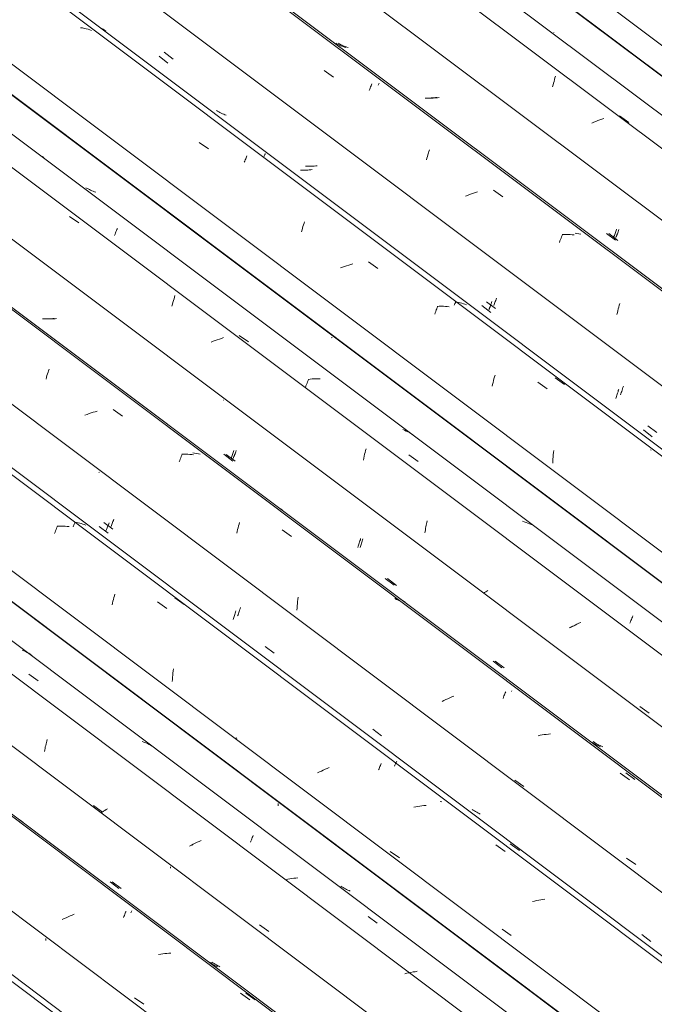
# Model space of a CAD drawing. Header units: millimetres. Extents: x 6528 to 21779, y 617 to 11154.
# Tile 53 of 106: x 14501 to 15160, y 4823 to 5846. Entities that reach past the tile are written whole.
import ezdxf

# ---------------------------------------------------------------- set-up
doc = ezdxf.new("R2010")
doc.units = ezdxf.units.MM
doc.layers.add('A-GLAZ-CWMG', color=7, linetype='Continuous', lineweight=5)

# ---------------------------------------------------------------- blocks, each defined once
blk = doc.blocks.new('FP_185-ISO_02')
at = {"layer": 'A-GLAZ-CWMG'}
blk.add_line((15022.5, 4448.4), (12964.8, 5992.8), dxfattribs=at)
blk = doc.blocks.new('FP_186-ISO_02')
at = {"layer": 'A-GLAZ-CWMG', "color": 9, "true_color": 0xc0c0c0}
for p, q in [((14527.8, 4889.8), (14527.8, 4890.8)), ((14527.8, 4888.8), (14527.8, 4889.8))]:
    blk.add_line(p, q, dxfattribs=at)
blk = doc.blocks.new('FP_187-ISO_02')
at = {"layer": 'A-GLAZ-CWMG'}
blk.add_line((15151.9, 4523), (13094.2, 6067.4), dxfattribs=at)
at = {"layer": 'A-GLAZ-CWMG', "color": 9, "true_color": 0xc0c0c0}
for p, q in [((14546.9, 4911.7), (14544.9, 4910.7)), ((14548.9, 4912.6), (14546.9, 4911.7)), ((14551, 4913.5), (14548.9, 4912.6)), ((14553, 4914.4), (14551, 4913.5)), ((14555.1, 4915.3), (14553, 4914.4)), ((14557.2, 4916.1), (14555.1, 4915.3)), ((14608.5, 4912.7), (14608.9, 4913.9)), ((14608.9, 4913.9), (14609.4, 4915)), ((14609.4, 4915), (14609.9, 4916.1)), ((14609.9, 4916.1), (14610.3, 4917.2)), ((14610.3, 4917.2), (14610.7, 4918.2)), ((14610.7, 4918.2), (14611.2, 4919.1)), ((14647.2, 4874.8), (14645, 4874.4)), ((14649.3, 4875.1), (14647.2, 4874.8)), ((14651.5, 4875.3), (14649.3, 4875.1)), ((14653.6, 4875.5), (14651.5, 4875.3)), ((14655.7, 4875.7), (14653.6, 4875.5)), ((14657.8, 4875.8), (14655.7, 4875.7)), ((14620.1, 4829.4), (14629.7, 4822.7)), ((14730, 4834.2), (14739.7, 4827.2))]:
    blk.add_line(p, q, dxfattribs=at)
blk = doc.blocks.new('FP_188-ISO_02')
at = {"layer": 'A-GLAZ-CWMG', "color": 9, "true_color": 0xc0c0c0}
for p, q in [((14657.4, 4964.2), (14657.4, 4965.4)), ((14594.6, 4950), (14603.8, 4942.9)), ((14699.1, 4865.6), (14697.9, 4866.4)), ((14700.2, 4864.8), (14699.1, 4865.6)), ((14701.4, 4864.1), (14700.2, 4864.8)), ((14702.6, 4863.4), (14701.4, 4864.1)), ((14703.8, 4862.7), (14702.6, 4863.4)), ((14705.1, 4862.1), (14703.8, 4862.7)), ((14706.3, 4861.5), (14705.1, 4862.1))]:
    blk.add_line(p, q, dxfattribs=at)
blk = doc.blocks.new('FP_189-ISO_02')
at = {"layer": 'A-GLAZ-CWMG'}
blk.add_line((15264.5, 4586.1), (13291.2, 6067.2), dxfattribs=at)
at = {"layer": 'A-GLAZ-CWMG', "color": 9, "true_color": 0xc0c0c0}
for p, q in [((14528.4, 5094.6), (14528.7, 5096.1)), ((14528.7, 5096.1), (14529.1, 5097.6)), ((14526.5, 5085.3), (14526.7, 5086.9)), ((14526.7, 5086.9), (14527, 5088.4)), ((14527, 5088.4), (14527.3, 5090)), ((14527.3, 5090), (14527.7, 5091.6)), ((14527.7, 5091.6), (14528, 5093.1)), ((14528, 5093.1), (14528.4, 5094.6)), ((14577.2, 5029.3), (14586.7, 5022.4)), ((14589.1, 5024.1), (14587.7, 5023.2)), ((14590.5, 5024.9), (14589.1, 5024.1)), ((14591.9, 5025.8), (14590.5, 5024.9)), ((14586.4, 5022.3), (14585.1, 5021.4)), ((14587.7, 5023.2), (14586.4, 5022.3)), ((14678.6, 4987.6), (14677.1, 4987)), ((14680.2, 4988.1), (14678.6, 4987.6)), ((14749.9, 4905.2), (14759.4, 4898.4))]:
    blk.add_line(p, q, dxfattribs=at)
blk = doc.blocks.new('FP_190-ISO_02')
at = {"layer": 'A-GLAZ-CWMG', "color": 9, "true_color": 0xc0c0c0}
for p, q in [((14769.1, 5030), (14769.1, 5031.1)), ((14769.1, 5028.9), (14769.1, 5030))]:
    blk.add_line(p, q, dxfattribs=at)
blk = doc.blocks.new('Rectangular Mullion - Telha Fibrocimento - Ondulada-V175-ISO_02')
at = {"layer": 'A-GLAZ-CWMG'}
for p, q in [((15324.6, 4616.2), (13347.9, 6099.9)), ((15326.8, 4615), (13348.2, 6100)), ((15212.5, 4550.7), (13235.2, 6034.8)), ((15083.2, 4475.9), (13105.8, 5960.1))]:
    blk.add_line(p, q, dxfattribs=at)
for name in ['FP_187-ISO_02', 'FP_189-ISO_02', 'FP_190-ISO_02', 'FP_185-ISO_02', 'FP_188-ISO_02', 'FP_186-ISO_02']:
    blk.add_blockref(name, (0, 0), dxfattribs=at)
blk = doc.blocks.new('FP_198-ISO_02')
at = {"layer": 'A-GLAZ-CWMG'}
blk.add_line((15030, 4450), (13056.4, 5931.3), dxfattribs=at)
blk = doc.blocks.new('FP_200-ISO_02')
at = {"layer": 'A-GLAZ-CWMG'}
blk.add_line((15154.4, 4523.3), (13096.7, 6067.7), dxfattribs=at)
at = {"layer": 'A-GLAZ-CWMG', "color": 9, "true_color": 0xc0c0c0}
for p, q in [((14502.6, 5013), (14501, 5014)), ((14504.1, 5011.9), (14502.6, 5013)), ((14616.2, 4917.5), (14616.6, 4918.3)), ((14616.6, 4918.3), (14616.9, 4919)), ((14616.9, 4919), (14617.2, 4919.7)), ((14735.6, 4834.3), (14745.2, 4827.3))]:
    blk.add_line(p, q, dxfattribs=at)
blk = doc.blocks.new('FP_201-ISO_02')
at = {"layer": 'A-GLAZ-CWMG', "color": 9, "true_color": 0xc0c0c0}
for p, q in [((14596.9, 4949.9), (14606.1, 4942.9)), ((14701.4, 4865.7), (14700.3, 4866.5)), ((14702.6, 4864.9), (14701.4, 4865.7)), ((14703.8, 4864.2), (14702.6, 4864.9)), ((14705, 4863.5), (14703.8, 4864.2)), ((14706.2, 4862.8), (14705, 4863.5)), ((14707.4, 4862.2), (14706.2, 4862.8)), ((14708.7, 4861.6), (14707.4, 4862.2))]:
    blk.add_line(p, q, dxfattribs=at)
blk = doc.blocks.new('FP_202-ISO_02')
at = {"layer": 'A-GLAZ-CWMG'}
blk.add_line((15288.4, 4602.9), (13230.7, 6147.3), dxfattribs=at)
at = {"layer": 'A-GLAZ-CWMG', "color": 9, "true_color": 0xc0c0c0}
for p, q in [((14505.1, 5189.9), (14503.4, 5190.7)), ((14506.8, 5189.1), (14505.1, 5189.9)), ((14508.5, 5188.2), (14506.8, 5189.1)), ((14510.1, 5187.3), (14508.5, 5188.2)), ((14511.7, 5186.3), (14510.1, 5187.3)), ((14513.3, 5185.2), (14511.7, 5186.3)), ((14510.2, 5165.5), (14519.9, 5158.7)), ((14629.8, 5095), (14628, 5095.7)), ((14631.6, 5094.3), (14629.8, 5095)), ((14633.3, 5093.5), (14631.6, 5094.3)), ((14635.1, 5092.7), (14633.3, 5093.5)), ((14636.7, 5091.8), (14635.1, 5092.7)), ((14638.4, 5090.9), (14636.7, 5091.8)), ((14740.9, 4992.2), (14741.4, 4993.5)), ((14741.4, 4993.5), (14741.8, 4994.7)), ((14741.8, 4994.7), (14742.3, 4995.9)), ((14742.3, 4995.9), (14742.8, 4997)), ((14742.8, 4997), (14743.2, 4998.1)), ((14679, 4988), (14677.1, 4987)), ((14681, 4989), (14679, 4988)), ((14683, 4990), (14681, 4989)), ((14685, 4990.9), (14683, 4990)), ((14687.1, 4991.8), (14685, 4990.9)), ((14689.1, 4992.7), (14687.1, 4991.8)), ((14740.3, 4990.9), (14740.9, 4992.2)), ((14779.1, 4952.5), (14777, 4952)), ((14781.3, 4952.9), (14779.1, 4952.5)), ((14783.4, 4953.2), (14781.3, 4952.9)), ((14785.6, 4953.6), (14783.4, 4953.2)), ((14787.7, 4953.8), (14785.6, 4953.6)), ((14789.8, 4954), (14787.7, 4953.8)), ((14862.6, 4913.9), (14872.2, 4906.9)), ((14902.9, 4854.8), (14900.8, 4854.2)), ((14905.1, 4855.3), (14902.9, 4854.8)), ((14907.2, 4855.7), (14905.1, 4855.3)), ((14909.4, 4856.2), (14907.2, 4855.7)), ((14911.5, 4856.5), (14909.4, 4856.2)), ((14913.7, 4856.9), (14911.5, 4856.5))]:
    blk.add_line(p, q, dxfattribs=at)
blk = doc.blocks.new('FP_203-ISO_02')
at = {"layer": 'A-GLAZ-CWMG', "color": 9, "true_color": 0xc0c0c0}
for p, q in [((14835.5, 4944.7), (14834.4, 4945.5)), ((14836.7, 4944), (14835.5, 4944.7)), ((14837.9, 4943.3), (14836.7, 4944)), ((14839.1, 4942.6), (14837.9, 4943.3)), ((14840.3, 4941.9), (14839.1, 4942.6)), ((14841.5, 4941.3), (14840.3, 4941.9)), ((14842.8, 4940.7), (14841.5, 4941.3)), ((14844.1, 4940.1), (14842.8, 4940.7)), ((14975.5, 4839.7), (14975.5, 4839.8)), ((14975.6, 4839.6), (14975.5, 4839.7))]:
    blk.add_line(p, q, dxfattribs=at)
blk = doc.blocks.new('FP_204-ISO_02')
at = {"layer": 'A-GLAZ-CWMG'}
blk.add_line((15418.9, 4677.3), (13361.3, 6221.7), dxfattribs=at)
at = {"layer": 'A-GLAZ-CWMG', "color": 9, "true_color": 0xc0c0c0}
for p, q in [((14536.9, 5311.8), (14537.4, 5313.3)), ((14537.4, 5313.3), (14538, 5314.7)), ((14538, 5314.7), (14538.5, 5316)), ((14538.5, 5316), (14539, 5317.3)), ((14539, 5317.3), (14539.5, 5318.6)), ((14539.5, 5318.6), (14540, 5319.8)), ((14541.6, 5319.6), (14539.5, 5319.6)), ((14543.7, 5319.6), (14541.6, 5319.6)), ((14545.8, 5319.5), (14543.7, 5319.6)), ((14547.8, 5319.4), (14545.8, 5319.5)), ((14549.9, 5319.2), (14547.8, 5319.4)), ((14551.9, 5319), (14549.9, 5319.2)), ((14599.1, 5247.1), (14599.6, 5248.9)), ((14596.6, 5237.6), (14597.1, 5239.5)), ((14597.1, 5239.5), (14597.6, 5241.5)), ((14597.6, 5241.5), (14598.1, 5243.4)), ((14598.1, 5243.4), (14598.6, 5245.3)), ((14598.6, 5245.3), (14599.1, 5247.1)), ((14644, 5240.9), (14653.7, 5234)), ((14659.7, 5164.6), (14659.9, 5166.8)), ((14659.9, 5166.8), (14660.2, 5169)), ((14660.2, 5169), (14660.5, 5171.2)), ((14659.1, 5158), (14659.3, 5160.2)), ((14659.3, 5160.2), (14659.5, 5162.4)), ((14659.5, 5162.4), (14659.7, 5164.6)), ((14726.1, 5099.4), (14724.7, 5098.4)), ((14814.1, 5064.9), (14812.1, 5064)), ((14816.1, 5065.9), (14814.1, 5064.9)), ((14818.1, 5066.8), (14816.1, 5065.9)), ((14820.2, 5067.7), (14818.1, 5066.8)), ((14822.2, 5068.6), (14820.2, 5067.7)), ((14873.5, 5066.1), (14874, 5067.3)), ((14874, 5067.3), (14874.5, 5068.5)), ((14874.5, 5068.5), (14875, 5069.7)), ((14875, 5069.7), (14875.4, 5070.8)), ((14875.4, 5070.8), (14875.9, 5071.9)), ((14875.9, 5071.9), (14876.3, 5072.9)), ((14812.1, 5064), (14810.1, 5063)), ((14912.1, 5027.8), (14910, 5027.4)), ((14914.3, 5028.2), (14912.1, 5027.8)), ((14916.4, 5028.5), (14914.3, 5028.2)), ((14918.6, 5028.8), (14916.4, 5028.5)), ((14920.7, 5029), (14918.6, 5028.8)), ((14922.8, 5029.2), (14920.7, 5029)), ((14995.3, 4988.3), (15004.9, 4981.3)), ((14885.6, 4981.5), (14895.2, 4974.8)), ((15044.2, 4931.6), (15042, 4931.2)), ((15046.3, 4931.9), (15044.2, 4931.6)), ((15035.5, 4929.9), (15033.4, 4929.4)), ((15037.7, 4930.4), (15035.5, 4929.9)), ((15039.9, 4930.8), (15037.7, 4930.4)), ((15042, 4931.2), (15039.9, 4930.8)), ((15001.8, 4900.7), (15011.4, 4894))]:
    blk.add_line(p, q, dxfattribs=at)
blk = doc.blocks.new('FP_205-ISO_02')
at = {"layer": 'A-GLAZ-CWMG', "color": 9, "true_color": 0xc0c0c0}
for p, q in [((14583.5, 5375.4), (14582.9, 5375.1)), ((14592.4, 5319.7), (14592.8, 5320.8)), ((14592.8, 5320.8), (14593.2, 5321.8)), ((14593.2, 5321.8), (14593.5, 5322.9)), ((14583.2, 5319.1), (14592.5, 5312)), ((14590.6, 5315), (14591, 5315.9)), ((14591, 5315.9), (14591.3, 5316.8)), ((14591.3, 5316.8), (14591.7, 5317.7)), ((14591.7, 5317.7), (14592, 5318.7)), ((14592, 5318.7), (14592.4, 5319.7)), ((14724.2, 5227.8), (14724.6, 5229)), ((14724.6, 5229), (14724.9, 5230.2)), ((14724.9, 5230.2), (14725.3, 5231.4)), ((14722.3, 5222.3), (14722.7, 5223.4)), ((14722.7, 5223.4), (14723.1, 5224.4)), ((14723.1, 5224.4), (14723.4, 5225.5)), ((14723.4, 5225.5), (14723.8, 5226.7)), ((14723.8, 5226.7), (14724.2, 5227.8))]:
    blk.add_line(p, q, dxfattribs=at)
blk = doc.blocks.new('FP_206-ISO_02')
at = {"layer": 'A-GLAZ-CWMG'}
blk.add_line((15548.4, 4751.9), (13490.7, 6296.3), dxfattribs=at)
at = {"layer": 'A-GLAZ-CWMG', "color": 9, "true_color": 0xc0c0c0}
for p, q in [((14528, 5472.3), (14528.5, 5474.1)), ((14528.5, 5474.1), (14529, 5475.9)), ((14529, 5475.9), (14529.6, 5477.6)), ((14529.6, 5477.6), (14530.1, 5479.3)), ((14530.1, 5479.3), (14530.7, 5481)), ((14530.7, 5481), (14531.2, 5482.6)), ((14570.6, 5435.6), (14568.5, 5434.8)), ((14572.8, 5436.4), (14570.6, 5435.6)), ((14574.9, 5437.1), (14572.8, 5436.4)), ((14577, 5437.8), (14574.9, 5437.1)), ((14579.2, 5438.4), (14577, 5437.8)), ((14581.3, 5439), (14579.2, 5438.4)), ((14597.7, 5440.6), (14607.4, 5433.7)), ((14668, 5390.6), (14668.6, 5391.9)), ((14668.6, 5391.9), (14669.1, 5393.2)), ((14669.1, 5393.2), (14669.6, 5394.4)), ((14671.2, 5394.2), (14669.1, 5394.2)), ((14673.3, 5394.2), (14671.2, 5394.2)), ((14675.4, 5394.1), (14673.3, 5394.2)), ((14677.4, 5394), (14675.4, 5394.1)), ((14679.4, 5393.8), (14677.4, 5394)), ((14681.4, 5393.5), (14679.4, 5393.8)), ((14666.4, 5386.4), (14667, 5387.8)), ((14667, 5387.8), (14667.5, 5389.2)), ((14667.5, 5389.2), (14668, 5390.6)), ((14728.1, 5319.7), (14728.6, 5321.6)), ((14728.6, 5321.6), (14729.1, 5323.4)), ((14726.1, 5312), (14726.6, 5314)), ((14726.6, 5314), (14727.1, 5315.9)), ((14727.1, 5315.9), (14727.6, 5317.8)), ((14727.6, 5317.8), (14728.1, 5319.7)), ((14773.5, 5315.5), (14783.2, 5308.6)), ((14789, 5236.7), (14789.2, 5239)), ((14789.2, 5239), (14789.4, 5241.2)), ((14789.4, 5241.2), (14789.7, 5243.3)), ((14789.7, 5243.3), (14790, 5245.5)), ((14892.3, 5243.4), (14890.5, 5244.2)), ((14894, 5242.6), (14892.3, 5243.4)), ((14895.1, 5242), (14894, 5242.6)), ((14788.6, 5232.3), (14788.8, 5234.5)), ((14788.8, 5234.5), (14789, 5236.7)), ((14855.6, 5173.6), (14855.2, 5173.3)), ((15004.7, 5145.3), (15005.2, 5146.4)), ((15005.2, 5146.4), (15005.6, 5147.4)), ((14941.4, 5138.2), (14939.5, 5137.2)), ((14943.4, 5139.2), (14941.4, 5138.2)), ((14945.4, 5140.1), (14943.4, 5139.2)), ((14947.5, 5141.1), (14945.4, 5140.1)), ((14949.5, 5142), (14947.5, 5141.1)), ((14951.6, 5142.8), (14949.5, 5142)), ((15002.8, 5140.5), (15003.3, 5141.8)), ((15003.3, 5141.8), (15003.8, 5143)), ((15003.8, 5143), (15004.3, 5144.2)), ((15004.3, 5144.2), (15004.7, 5145.3)), ((15041.4, 5102.1), (15039.2, 5101.7)), ((15043.5, 5102.5), (15041.4, 5102.1)), ((15045.7, 5102.9), (15043.5, 5102.5)), ((15047.8, 5103.1), (15045.7, 5102.9)), ((15050, 5103.4), (15047.8, 5103.1)), ((15052.1, 5103.5), (15050, 5103.4)), ((15015, 5055.5), (15024.6, 5048.9)), ((15124.5, 5062.8), (15134.2, 5055.8)), ((15131.1, 4974.6), (15140.7, 4968))]:
    blk.add_line(p, q, dxfattribs=at)
blk = doc.blocks.new('FP_207-ISO_02')
at = {"layer": 'A-GLAZ-CWMG', "color": 9, "true_color": 0xc0c0c0}
for p, q in [((14535.1, 5535.1), (14533.6, 5535)), ((14536.6, 5535.3), (14535.1, 5535.1)), ((14526, 5534.9), (14524.5, 5534.9)), ((14527.5, 5534.8), (14526, 5534.9)), ((14529, 5534.8), (14527.5, 5534.8)), ((14530.5, 5534.9), (14529, 5534.8)), ((14532, 5534.9), (14530.5, 5534.9)), ((14533.6, 5535), (14532, 5534.9)), ((14712.7, 5450.4), (14712.4, 5450.3)), ((14712.8, 5394.1), (14722.1, 5387)), ((14720.6, 5390.9), (14720.9, 5391.9)), ((14720.9, 5391.9), (14721.3, 5392.8)), ((14721.3, 5392.8), (14721.7, 5393.8)), ((14721.7, 5393.8), (14722, 5394.8)), ((14722, 5394.8), (14722.4, 5395.9)), ((14722.4, 5395.9), (14722.8, 5396.9)), ((14722.8, 5396.9), (14723.2, 5398)), ((14720.2, 5390.1), (14720.6, 5390.9)), ((14852.7, 5299.6), (14853.1, 5300.7)), ((14853.1, 5300.7), (14853.4, 5301.8)), ((14853.4, 5301.8), (14853.8, 5303)), ((14853.8, 5303), (14854.2, 5304.1)), ((14854.2, 5304.1), (14854.6, 5305.4)), ((14854.6, 5305.4), (14854.9, 5306.6)), ((14851.9, 5297.4), (14852.3, 5298.5)), ((14852.3, 5298.5), (14852.7, 5299.6)), ((14880.5, 5265.1), (14889.8, 5258)), ((14992.4, 5179.2), (15001.6, 5172.2)), ((15095.3, 5094.7), (15094.2, 5095.5)), ((15096.5, 5094), (15095.3, 5094.7)), ((15097.7, 5093.3), (15096.5, 5094)), ((15098.9, 5092.6), (15097.7, 5093.3)), ((15100.2, 5092), (15098.9, 5092.6)), ((15101.4, 5091.4), (15100.2, 5092)), ((15102.7, 5090.9), (15101.4, 5091.4)), ((15104, 5090.3), (15102.7, 5090.9))]:
    blk.add_line(p, q, dxfattribs=at)
blk = doc.blocks.new('FP_208-ISO_02')
at = {"layer": 'A-GLAZ-CWMG'}
blk.add_line((15661, 4815), (13687.7, 6296.1), dxfattribs=at)
at = {"layer": 'A-GLAZ-CWMG', "color": 9, "true_color": 0xc0c0c0}
for p, q in [((14922.7, 5318.8), (14923, 5320.3)), ((14923, 5320.3), (14923.4, 5321.9)), ((14923.4, 5321.9), (14923.7, 5323.4)), ((14923.7, 5323.4), (14924.1, 5324.9)), ((14921.6, 5312.4), (14921.8, 5314)), ((14921.8, 5314), (14922.1, 5315.6)), ((14922.1, 5315.6), (14922.4, 5317.2)), ((14922.4, 5317.2), (14922.7, 5318.8)), ((14983.6, 5250.4), (14982.5, 5249.7)), ((14984.8, 5251.2), (14983.6, 5250.4)), ((14986, 5252), (14984.8, 5251.2)), ((14987.2, 5252.7), (14986, 5252)), ((15073.5, 5214.8), (15071.9, 5214.2)), ((15075.1, 5215.4), (15073.5, 5214.8)), ((15076.6, 5216), (15075.1, 5215.4)), ((15077.4, 5216.2), (15076.6, 5216)), ((15145.1, 5132), (15154.6, 5125.1))]:
    blk.add_line(p, q, dxfattribs=at)
blk = doc.blocks.new('FP_209-ISO_02')
at = {"layer": 'A-GLAZ-CWMG', "color": 9, "true_color": 0xc0c0c0}
blk.add_line((14825.2, 5515.6), (14824.1, 5515), dxfattribs=at)
blk = doc.blocks.new('Rectangular Mullion - Telha Fibrocimento - Ondulada-V194-ISO_02')
at = {"layer": 'A-GLAZ-CWMG'}
for p, q in [((15721.1, 4845.2), (13744.4, 6328.8)), ((15723.3, 4843.9), (13744.7, 6329)), ((15609, 4779.6), (13631.7, 6263.7)), ((15479.6, 4704.8), (13502.3, 6189)), ((15349.6, 4629.6), (13372.1, 6113.8))]:
    blk.add_line(p, q, dxfattribs=at)
for name in ['FP_206-ISO_02', 'FP_208-ISO_02', 'FP_209-ISO_02', 'FP_204-ISO_02', 'FP_207-ISO_02', 'FP_202-ISO_02', 'FP_205-ISO_02', 'FP_200-ISO_02', 'FP_203-ISO_02', 'FP_201-ISO_02', 'FP_198-ISO_02']:
    blk.add_blockref(name, (0, 0), dxfattribs=at)
blk = doc.blocks.new('FP_217-ISO_02')
at = {"layer": 'A-GLAZ-CWMG'}
blk.add_line((15426.5, 4678.9), (13452.9, 6160.2), dxfattribs=at)
at = {"layer": 'A-GLAZ-CWMG', "color": 9, "true_color": 0xc0c0c0}
for p, q in [((14556.6, 5319.7), (14557, 5320.6)), ((14557, 5320.6), (14557.4, 5321.5)), ((14557.4, 5321.5), (14557.7, 5322.3)), ((14557.7, 5322.3), (14558.1, 5323)), ((14559.7, 5323.3), (14558, 5323.7)), ((14558.1, 5323), (14558.4, 5323.7)), ((14561.4, 5323), (14559.7, 5323.3)), ((14563, 5322.6), (14561.4, 5323)), ((14564.6, 5322.1), (14563, 5322.6)), ((14566.2, 5321.6), (14564.6, 5322.1)), ((14567.8, 5321.1), (14566.2, 5321.6)), ((14569.4, 5320.5), (14567.8, 5321.1)), ((14556.2, 5318.8), (14556.6, 5319.7)), ((14661.9, 5244.9), (14671.5, 5237.9)), ((14891.9, 5074), (14892.2, 5074.7)), ((14892.2, 5074.7), (14892.4, 5075.3)), ((14890.1, 5070.2), (14890.5, 5071)), ((14890.5, 5071), (14890.9, 5071.9)), ((14890.9, 5071.9), (14891.2, 5072.6)), ((14891.2, 5072.6), (14891.5, 5073.4)), ((14891.5, 5073.4), (14891.9, 5074)), ((14939.1, 5033.1), (14937.4, 5033.2)), ((15010.3, 4989.5), (15019.8, 4982.4))]:
    blk.add_line(p, q, dxfattribs=at)
blk = doc.blocks.new('FP_218-ISO_02')
at = {"layer": 'A-GLAZ-CWMG', "color": 9, "true_color": 0xc0c0c0}
for p, q in [((14588.2, 5323.3), (14597.4, 5316.2)), ((14595.9, 5320.1), (14596.4, 5321.1)), ((14596.4, 5321.1), (14596.8, 5322.1)), ((14596.8, 5322.1), (14597.2, 5323.2)), ((14597.2, 5323.2), (14597.6, 5324.3)), ((14597.6, 5324.3), (14598, 5325.4)), ((14598, 5325.4), (14598.5, 5326.6)), ((14595.6, 5319.1), (14595.9, 5320.1)), ((14727.5, 5227.2), (14727.9, 5228.4)), ((14727.9, 5228.4), (14728.4, 5229.6)), ((14728.4, 5229.6), (14728.8, 5230.8)), ((14728.8, 5230.8), (14729.2, 5232.1)), ((14729.2, 5232.1), (14729.7, 5233.4)), ((14729.7, 5233.4), (14730.1, 5234.8)), ((14727.1, 5226.1), (14727.5, 5227.2)), ((14755.7, 5194.3), (14764.9, 5187.3)), ((14867.5, 5108.6), (14876.7, 5101.5)), ((14971.9, 5024.3), (14970.8, 5025.1)), ((14973.1, 5023.5), (14971.9, 5024.3)), ((14974.2, 5022.8), (14973.1, 5023.5)), ((14975.5, 5022.1), (14974.2, 5022.8)), ((14976.7, 5021.4), (14975.5, 5022.1)), ((14977.9, 5020.8), (14976.7, 5021.4)), ((14979.2, 5020.2), (14977.9, 5020.8)), ((15110.7, 4920), (15110.6, 4920.1)), ((15147.2, 4895.1), (15156.5, 4888))]:
    blk.add_line(p, q, dxfattribs=at)
blk = doc.blocks.new('FP_219-ISO_02')
at = {"layer": 'A-GLAZ-CWMG'}
blk.add_line((15550.9, 4752.2), (13493.2, 6296.6), dxfattribs=at)
at = {"layer": 'A-GLAZ-CWMG', "color": 9, "true_color": 0xc0c0c0}
for p, q in [((14682.4, 5395.2), (14680.4, 5395.5)), ((14684.4, 5394.9), (14682.4, 5395.2)), ((14686.4, 5394.6), (14684.4, 5394.9)), ((14688.3, 5394.2), (14686.4, 5394.6)), ((14773.3, 5336.4), (14771.7, 5337.5)), ((14897.9, 5242.5), (14896.2, 5243.4)), ((14899.5, 5241.5), (14897.9, 5242.5)), ((14901.1, 5240.4), (14899.5, 5241.5)), ((15011.5, 5147.5), (15011.8, 5148.2)), ((15130.3, 5063.1), (15139.9, 5056.1))]:
    blk.add_line(p, q, dxfattribs=at)
blk = doc.blocks.new('FP_220-ISO_02')
at = {"layer": 'A-GLAZ-CWMG', "color": 9, "true_color": 0xc0c0c0}
for p, q in [((14539, 5535.2), (14537.5, 5535)), ((14528.4, 5534.8), (14526.9, 5534.9)), ((14529.9, 5534.7), (14528.4, 5534.8)), ((14531.4, 5534.7), (14529.9, 5534.7)), ((14532.9, 5534.8), (14531.4, 5534.7)), ((14534.4, 5534.8), (14532.9, 5534.8)), ((14536, 5534.9), (14534.4, 5534.8)), ((14537.5, 5535), (14536, 5534.9)), ((14715.2, 5394), (14724.4, 5386.9)), ((14723.3, 5391.7), (14723.7, 5392.7)), ((14723.7, 5392.7), (14724, 5393.7)), ((14724, 5393.7), (14724.4, 5394.7)), ((14724.4, 5394.7), (14724.8, 5395.7)), ((14724.8, 5395.7), (14725.2, 5396.8)), ((14725.2, 5396.8), (14725.5, 5397.9)), ((14722.6, 5389.9), (14722.9, 5390.8)), ((14722.9, 5390.8), (14723.3, 5391.7)), ((14855, 5299.4), (14855.4, 5300.5)), ((14855.4, 5300.5), (14855.8, 5301.6)), ((14855.8, 5301.6), (14856.2, 5302.7)), ((14856.2, 5302.7), (14856.5, 5303.9)), ((14856.5, 5303.9), (14856.9, 5305.1)), ((14856.9, 5305.1), (14857.3, 5306.4)), ((14854.3, 5297.3), (14854.7, 5298.3)), ((14854.7, 5298.3), (14855, 5299.4)), ((14882.9, 5265), (14892.1, 5257.9)), ((14994.7, 5179.2), (15004, 5172.1)), ((15097.7, 5094.8), (15096.6, 5095.6)), ((15098.9, 5094.1), (15097.7, 5094.8)), ((15100.1, 5093.4), (15098.9, 5094.1)), ((15101.3, 5092.7), (15100.1, 5093.4)), ((15102.5, 5092), (15101.3, 5092.7)), ((15103.8, 5091.4), (15102.5, 5092)), ((15105.1, 5090.9), (15103.8, 5091.4)), ((15106.4, 5090.3), (15105.1, 5090.9))]:
    blk.add_line(p, q, dxfattribs=at)
blk = doc.blocks.new('FP_221-ISO_02')
at = {"layer": 'A-GLAZ-CWMG'}
blk.add_line((15684.9, 4831.8), (13627.2, 6376.2), dxfattribs=at)
at = {"layer": 'A-GLAZ-CWMG', "color": 9, "true_color": 0xc0c0c0}
for p, q in [((14525.8, 5702.3), (14524.3, 5703.4)), ((14552.3, 5641.3), (14562, 5634.5)), ((14601.2, 5626.6), (14601.7, 5627.8)), ((14601.7, 5627.8), (14602.2, 5628.9)), ((14599.2, 5621.4), (14599.7, 5622.8)), ((14599.7, 5622.8), (14600.2, 5624.1)), ((14600.2, 5624.1), (14600.7, 5625.4)), ((14600.7, 5625.4), (14601.2, 5626.6)), ((14660.5, 5553.8), (14661, 5555.6)), ((14661, 5555.6), (14661.5, 5557.4)), ((14661.5, 5557.4), (14662, 5559.1)), ((14658.9, 5548.2), (14659.4, 5550.1)), ((14659.4, 5550.1), (14659.9, 5552)), ((14659.9, 5552), (14660.5, 5553.8)), ((14710.2, 5514.6), (14708.1, 5513.9)), ((14712.3, 5515.4), (14710.2, 5514.6)), ((14728.7, 5517.7), (14738.3, 5510.9)), ((14701.8, 5511.5), (14699.7, 5510.6)), ((14703.9, 5512.3), (14701.8, 5511.5)), ((14705.9, 5513.1), (14703.9, 5512.3)), ((14708.1, 5513.9), (14705.9, 5513.1)), ((14797.6, 5463.5), (14798.1, 5465.1)), ((14798.1, 5465.1), (14798.7, 5466.6)), ((14798.7, 5466.6), (14799.2, 5468.1)), ((14799.2, 5468.1), (14799.7, 5469.5)), ((14799.7, 5469.5), (14800.2, 5470.9)), ((14800.2, 5470.9), (14800.8, 5472.3)), ((14802.4, 5472.2), (14800.3, 5472)), ((14804.6, 5472.4), (14802.4, 5472.2)), ((14806.7, 5472.4), (14804.6, 5472.4)), ((14808.8, 5472.5), (14806.7, 5472.4)), ((14810.8, 5472.5), (14808.8, 5472.5)), ((14812.9, 5472.4), (14810.8, 5472.5)), ((14900.4, 5419.1), (14898.6, 5419.8)), ((14902.1, 5418.3), (14900.4, 5419.1)), ((14903.8, 5417.5), (14902.1, 5418.3)), ((14905.5, 5416.6), (14903.8, 5417.5)), ((14907.2, 5415.7), (14905.5, 5416.6)), ((14908.8, 5414.7), (14907.2, 5415.7)), ((14858.1, 5390.1), (14858.6, 5392.1)), ((14858.6, 5392.1), (14859, 5394.1)), ((14859, 5394.1), (14859.5, 5396)), ((14859.5, 5396), (14860, 5397.9)), ((14860, 5397.9), (14860.5, 5399.8)), ((14904.9, 5393.4), (14914.6, 5386.6)), ((14857.7, 5388), (14858.1, 5390.1)), ((15024.9, 5324), (15023, 5324.6)), ((15026.7, 5323.4), (15024.9, 5324)), ((15028.5, 5322.7), (15026.7, 5323.4)), ((15030.2, 5321.9), (15028.5, 5322.7)), ((15032, 5321.1), (15030.2, 5321.9)), ((15033.7, 5320.3), (15032, 5321.1)), ((15081.6, 5218.5), (15079.6, 5217.5)), ((15083.6, 5219.4), (15081.6, 5218.5)), ((15134.7, 5218.5), (15135.2, 5219.9)), ((15135.2, 5219.9), (15135.7, 5221.3)), ((15135.7, 5221.3), (15136.2, 5222.6)), ((15136.2, 5222.6), (15136.7, 5223.8)), ((15136.7, 5223.8), (15137.2, 5225)), ((15137.2, 5225), (15137.7, 5226.2)), ((15073.7, 5214.5), (15072.3, 5213.8)), ((15075.6, 5215.5), (15073.7, 5214.5)), ((15077.6, 5216.5), (15075.6, 5215.5)), ((15079.6, 5217.5), (15077.6, 5216.5))]:
    blk.add_line(p, q, dxfattribs=at)
blk = doc.blocks.new('FP_222-ISO_02')
at = {"layer": 'A-GLAZ-CWMG', "color": 9, "true_color": 0xc0c0c0}
for p, q in [((14570.7, 5670.4), (14569.5, 5671.1)), ((14571.9, 5669.8), (14570.7, 5670.4)), ((14573.1, 5669.1), (14571.9, 5669.8)), ((14574.4, 5668.5), (14573.1, 5669.1)), ((14575.7, 5668), (14574.4, 5668.5)), ((14577, 5667.4), (14575.7, 5668)), ((14578.3, 5666.9), (14577, 5667.4)), ((14579.6, 5666.5), (14578.3, 5666.9))]:
    blk.add_line(p, q, dxfattribs=at)
blk = doc.blocks.new('FP_223-ISO_02')
at = {"layer": 'A-GLAZ-CWMG'}
blk.add_line((15815.4, 4906.2), (13838.8, 6389.8), dxfattribs=at)
at = {"layer": 'A-GLAZ-CWMG', "color": 9, "true_color": 0xc0c0c0}
for p, q in [((14566, 5837.1), (14564, 5837.4)), ((14567.9, 5836.7), (14566, 5837.1)), ((14569.8, 5836.2), (14567.9, 5836.7)), ((14571.7, 5835.7), (14569.8, 5836.2)), ((14573.6, 5835.1), (14571.7, 5835.7)), ((14575.4, 5834.5), (14573.6, 5835.1)), ((14687.2, 5718.2), (14696.9, 5711.4)), ((14734.5, 5698.7), (14735, 5700)), ((14735, 5700), (14735.5, 5701.1)), ((14735.5, 5701.1), (14735.9, 5702.2)), ((14735.9, 5702.2), (14736.4, 5703.3)), ((14736.4, 5703.3), (14736.8, 5704.3)), ((14734, 5697.5), (14734.5, 5698.7)), ((14794, 5627.2), (14794.5, 5629)), ((14794.5, 5629), (14795, 5630.7)), ((14795, 5630.7), (14795.6, 5632.5)), ((14795.6, 5632.5), (14796.1, 5634.2)), ((14796.1, 5634.2), (14796.6, 5635.8)), ((14793.4, 5625.3), (14794, 5627.2)), ((14836.1, 5588.6), (14834, 5587.7)), ((14838.2, 5589.3), (14836.1, 5588.6)), ((14840.3, 5590.1), (14838.2, 5589.3)), ((14842.5, 5590.8), (14840.3, 5590.1)), ((14844.6, 5591.5), (14842.5, 5590.8)), ((14846.7, 5592.1), (14844.6, 5591.5)), ((14863.1, 5594), (14872.8, 5587.1)), ((14933.4, 5544.1), (14934, 5545.4)), ((14934, 5545.4), (14934.5, 5546.7)), ((14934.5, 5546.7), (14935, 5548)), ((14936.6, 5547.9), (14934.5, 5547.8)), ((14938.7, 5547.9), (14936.6, 5547.9)), ((14940.8, 5547.9), (14938.7, 5547.9)), ((14942.9, 5547.8), (14940.8, 5547.9)), ((14944.9, 5547.7), (14942.9, 5547.8)), ((14947, 5547.5), (14944.9, 5547.7)), ((14931.8, 5539.7), (14932.4, 5541.2)), ((14932.4, 5541.2), (14932.9, 5542.6)), ((14932.9, 5542.6), (14933.4, 5544.1)), ((14993.4, 5472.6), (14993.9, 5474.5)), ((14993.9, 5474.5), (14994.5, 5476.3)), ((14991.5, 5464.8), (14992, 5466.8)), ((14992, 5466.8), (14992.4, 5468.7)), ((14992.4, 5468.7), (14992.9, 5470.7)), ((14992.9, 5470.7), (14993.4, 5472.6)), ((15038.9, 5469), (15048.6, 5462.1)), ((15054.8, 5391.4), (15055, 5393.7)), ((15055, 5393.7), (15055.2, 5395.9)), ((15055.2, 5395.9), (15055.5, 5398)), ((15156.8, 5398.4), (15156.2, 5398.6)), ((15054.4, 5384.8), (15054.5, 5387)), ((15054.5, 5387), (15054.6, 5389.2)), ((15054.6, 5389.2), (15054.8, 5391.4))]:
    blk.add_line(p, q, dxfattribs=at)
blk = doc.blocks.new('FP_224-ISO_02')
at = {"layer": 'A-GLAZ-CWMG', "color": 9, "true_color": 0xc0c0c0}
for p, q in [((14645.5, 5807.7), (14654.7, 5800.5)), ((14793.9, 5689.3), (14792.4, 5689.3)), ((14795.4, 5689.3), (14793.9, 5689.3)), ((14796.9, 5689.3), (14795.4, 5689.3)), ((14798.4, 5689.4), (14796.9, 5689.3)), ((14799.9, 5689.5), (14798.4, 5689.4)), ((14801.5, 5689.6), (14799.9, 5689.5)), ((14803, 5689.7), (14801.5, 5689.6)), ((14804.5, 5689.9), (14803, 5689.7)), ((14980.8, 5548.6), (14990.1, 5541.5)), ((14988.2, 5544.6), (14988.6, 5545.5)), ((14988.6, 5545.5), (14988.9, 5546.4)), ((14988.9, 5546.4), (14989.3, 5547.4)), ((14989.3, 5547.4), (14989.7, 5548.4)), ((14989.7, 5548.4), (14990.1, 5549.5)), ((14990.1, 5549.5), (14990.4, 5550.5)), ((14990.4, 5550.5), (14990.8, 5551.7)), ((14990.8, 5551.7), (14991.2, 5552.8)), ((15120.4, 5453.2), (15120.8, 5454.3)), ((15120.8, 5454.3), (15121.2, 5455.5)), ((15121.2, 5455.5), (15121.5, 5456.6)), ((15121.5, 5456.6), (15121.9, 5457.8)), ((15121.9, 5457.8), (15122.3, 5459.1)), ((15122.3, 5459.1), (15122.6, 5460.3)), ((15122.6, 5460.3), (15123, 5461.6)), ((15120, 5452.2), (15120.4, 5453.2)), ((15148.6, 5419.5), (15157.8, 5412.4))]:
    blk.add_line(p, q, dxfattribs=at)
blk = doc.blocks.new('FP_225-ISO_02')
at = {"layer": 'A-GLAZ-CWMG'}
blk.add_line((15944.9, 4980.8), (13887.2, 6525.2), dxfattribs=at)
at = {"layer": 'A-GLAZ-CWMG', "color": 9, "true_color": 0xc0c0c0}
for p, q in [((14817.1, 5793), (14826.8, 5786.1)), ((14863.8, 5772.2), (14864.3, 5773.4)), ((14864.3, 5773.4), (14864.8, 5774.6)), ((14864.8, 5774.6), (14865.3, 5775.8)), ((14865.3, 5775.8), (14865.8, 5776.9)), ((14865.8, 5776.9), (14866.2, 5777.9)), ((14866.2, 5777.9), (14866.6, 5778.9)), ((14925.9, 5708.8), (14926.4, 5710.5)), ((14923.2, 5700), (14923.7, 5701.8)), ((14923.7, 5701.8), (14924.2, 5703.7)), ((14924.2, 5703.7), (14924.8, 5705.4)), ((14924.8, 5705.4), (14925.3, 5707.2)), ((14925.3, 5707.2), (14925.9, 5708.8)), ((14992.8, 5668.6), (15002.5, 5661.8)), ((14965.8, 5663.2), (14963.7, 5662.4)), ((14967.9, 5664), (14965.8, 5663.2)), ((14970, 5664.7), (14967.9, 5664)), ((14972.2, 5665.5), (14970, 5664.7)), ((14974.3, 5666.1), (14972.2, 5665.5)), ((14976.4, 5666.8), (14974.3, 5666.1)), ((15062, 5615.8), (15062.6, 5617.2)), ((15062.6, 5617.2), (15063.1, 5618.7)), ((15063.1, 5618.7), (15063.6, 5620)), ((15063.6, 5620), (15064.1, 5621.3)), ((15064.1, 5621.3), (15064.7, 5622.6)), ((15066.3, 5622.4), (15064.2, 5622.4)), ((15068.4, 5622.5), (15066.3, 5622.4)), ((15070.5, 5622.5), (15068.4, 5622.5)), ((15072.6, 5622.4), (15070.5, 5622.5)), ((15074.6, 5622.2), (15072.6, 5622.4)), ((15076.6, 5622.1), (15074.6, 5622.2)), ((15061.5, 5614.3), (15062, 5615.8)), ((15122.5, 5545.2), (15123, 5547.1)), ((15123, 5547.1), (15123.5, 5549)), ((15123.5, 5549), (15124, 5550.9)), ((15121.1, 5539.3), (15121.6, 5541.3)), ((15121.6, 5541.3), (15122, 5543.3)), ((15122, 5543.3), (15122.5, 5545.2))]:
    blk.add_line(p, q, dxfattribs=at)
blk = doc.blocks.new('FP_226-ISO_02')
at = {"layer": 'A-GLAZ-CWMG', "color": 9, "true_color": 0xc0c0c0}
for p, q in [((14830.3, 5820.6), (14829.1, 5821.3)), ((14831.6, 5819.9), (14830.3, 5820.6)), ((14832.8, 5819.3), (14831.6, 5819.9)), ((14834.1, 5818.7), (14832.8, 5819.3)), ((14835.4, 5818.2), (14834.1, 5818.7)), ((14836.7, 5817.7), (14835.4, 5818.2)), ((14838, 5817.2), (14836.7, 5817.7)), ((14839.4, 5816.7), (14838, 5817.2)), ((14923.4, 5764.3), (14921.9, 5764.3)), ((14924.9, 5764.3), (14923.4, 5764.3)), ((14926.4, 5764.3), (14924.9, 5764.3)), ((14928, 5764.4), (14926.4, 5764.3)), ((14929.5, 5764.5), (14928, 5764.4)), ((14931, 5764.6), (14929.5, 5764.5)), ((14932.5, 5764.8), (14931, 5764.6)), ((14934.1, 5765), (14932.5, 5764.8)), ((15120.4, 5626.7), (15120.7, 5627.9)), ((15110.4, 5623.6), (15119.6, 5616.5)), ((15117.8, 5619.6), (15118.1, 5620.5)), ((15118.1, 5620.5), (15118.5, 5621.5)), ((15118.5, 5621.5), (15118.9, 5622.5)), ((15118.9, 5622.5), (15119.2, 5623.5)), ((15119.2, 5623.5), (15119.6, 5624.5)), ((15119.6, 5624.5), (15120, 5625.6)), ((15120, 5625.6), (15120.4, 5626.7))]:
    blk.add_line(p, q, dxfattribs=at)
blk = doc.blocks.new('FP_227-ISO_02')
at = {"layer": 'A-GLAZ-CWMG'}
blk.add_line((16057.5, 5043.9), (13999.8, 6588.3), dxfattribs=at)
blk = doc.blocks.new('Rectangular Mullion - Telha Fibrocimento - Ondulada-V213-ISO_02')
at = {"layer": 'A-GLAZ-CWMG'}
for p, q in [((16117.6, 5074.1), (14059.9, 6618.5)), ((16119.8, 5072.8), (14062.1, 6617.2)), ((16005.5, 5008.5), (13947.8, 6552.9)), ((15876.1, 4933.7), (13897.5, 6418.8)), ((15746.1, 4858.5), (13768.6, 6342.7))]:
    blk.add_line(p, q, dxfattribs=at)
for name in ['FP_227-ISO_02', 'FP_225-ISO_02', 'FP_226-ISO_02', 'FP_223-ISO_02', 'FP_221-ISO_02', 'FP_224-ISO_02', 'FP_219-ISO_02', 'FP_222-ISO_02', 'FP_220-ISO_02', 'FP_217-ISO_02', 'FP_218-ISO_02']:
    blk.add_blockref(name, (0, 0), dxfattribs=at)
blk = doc.blocks.new('FP_235-ISO_02')
at = {"layer": 'A-GLAZ-CWMG'}
blk.add_line((15823, 4907.8), (13847.9, 6390.2), dxfattribs=at)
at = {"layer": 'A-GLAZ-CWMG', "color": 9, "true_color": 0xc0c0c0}
for p, q in [((14584.5, 5837.4), (14583.1, 5838.1)), ((14585.9, 5836.5), (14584.5, 5837.4)), ((14587.3, 5835.7), (14585.9, 5836.5)), ((14588.7, 5834.8), (14587.3, 5835.7)), ((14590, 5833.8), (14588.7, 5834.8)), ((14753.8, 5702.4), (14754.2, 5703.1)), ((14754.2, 5703.1), (14754.5, 5703.8)), ((14754.5, 5703.8), (14754.8, 5704.4)), ((14754.8, 5704.4), (14755.1, 5705)), ((14755.1, 5705), (14755.3, 5705.6)), ((14755.3, 5705.6), (14755.6, 5706.1)), ((14755.6, 5706.1), (14755.8, 5706.6)), ((14952.1, 5549), (14952.5, 5549.9)), ((14952.5, 5549.9), (14952.9, 5550.8)), ((14952.9, 5550.8), (14953.3, 5551.6)), ((14954.9, 5552), (14953.2, 5552.3)), ((14953.3, 5551.6), (14953.6, 5552.4)), ((14956.6, 5551.7), (14954.9, 5552)), ((14958.3, 5551.4), (14956.6, 5551.7)), ((14959.9, 5551), (14958.3, 5551.4)), ((14961.6, 5550.5), (14959.9, 5551)), ((14963.2, 5550), (14961.6, 5550.5)), ((14964.8, 5549.5), (14963.2, 5550)), ((15057, 5473.5), (15066.6, 5466.5))]:
    blk.add_line(p, q, dxfattribs=at)
blk = doc.blocks.new('FP_236-ISO_02')
at = {"layer": 'A-GLAZ-CWMG', "color": 9, "true_color": 0xc0c0c0}
for p, q in [((14650.8, 5811.8), (14660, 5804.6)), ((14706.3, 5750.5), (14705.1, 5751.2)), ((14707.5, 5749.8), (14706.3, 5750.5)), ((14708.7, 5749.2), (14707.5, 5749.8)), ((14710, 5748.6), (14708.7, 5749.2)), ((14711.3, 5748), (14710, 5748.6)), ((14712.6, 5747.4), (14711.3, 5748)), ((14713.9, 5746.9), (14712.6, 5747.4)), ((14715.2, 5746.5), (14713.9, 5746.9)), ((14799.1, 5693.5), (14797.6, 5693.6)), ((14800.6, 5693.5), (14799.1, 5693.5)), ((14802.1, 5693.4), (14800.6, 5693.5)), ((14803.6, 5693.5), (14802.1, 5693.4)), ((14805.1, 5693.5), (14803.6, 5693.5)), ((14806.6, 5693.6), (14805.1, 5693.5)), ((14808.2, 5693.7), (14806.6, 5693.6)), ((14809.7, 5693.8), (14808.2, 5693.7)), ((14995.7, 5555.2), (14996.1, 5556.5)), ((14985.8, 5552.7), (14995, 5545.6)), ((14993.2, 5548.6), (14993.6, 5549.6)), ((14993.6, 5549.6), (14994, 5550.7)), ((14994, 5550.7), (14994.4, 5551.7)), ((14994.4, 5551.7), (14994.8, 5552.9)), ((14994.8, 5552.9), (14995.3, 5554)), ((14995.3, 5554), (14995.7, 5555.2)), ((15127, 5462.1), (15127.4, 5463.5)), ((15127.4, 5463.5), (15127.9, 5464.9)), ((15124.8, 5455.9), (15125.3, 5457)), ((15125.3, 5457), (15125.7, 5458.3)), ((15125.7, 5458.3), (15126.1, 5459.5)), ((15126.1, 5459.5), (15126.6, 5460.8)), ((15126.6, 5460.8), (15127, 5462.1)), ((15153.4, 5423.7), (15162.6, 5416.6))]:
    blk.add_line(p, q, dxfattribs=at)
blk = doc.blocks.new('FP_237-ISO_02')
at = {"layer": 'A-GLAZ-CWMG'}
blk.add_line((15947.4, 4981.1), (13731, 6644.5), dxfattribs=at)
at = {"layer": 'A-GLAZ-CWMG', "color": 9, "true_color": 0xc0c0c0}
for p, q in [((14873.1, 5777.7), (14873.5, 5778.5)), ((14873.5, 5778.5), (14873.8, 5779.2)), ((14873.8, 5779.2), (14874.1, 5779.9)), ((15079.6, 5623.5), (15077.6, 5623.8)), ((15081.6, 5623.2), (15079.6, 5623.5)), ((15083.6, 5622.9), (15081.6, 5623.2))]:
    blk.add_line(p, q, dxfattribs=at)
blk = doc.blocks.new('FP_238-ISO_02')
at = {"layer": 'A-GLAZ-CWMG', "color": 9, "true_color": 0xc0c0c0}
for p, q in [((14832.8, 5820.6), (14831.6, 5821.3)), ((14834, 5819.9), (14832.8, 5820.6)), ((14835.3, 5819.3), (14834, 5819.9)), ((14836.5, 5818.7), (14835.3, 5819.3)), ((14837.8, 5818.2), (14836.5, 5818.7)), ((14839.1, 5817.7), (14837.8, 5818.2)), ((14840.5, 5817.2), (14839.1, 5817.7)), ((14841.8, 5816.7), (14840.5, 5817.2)), ((14925.8, 5764.2), (14924.3, 5764.2)), ((14927.3, 5764.2), (14925.8, 5764.2)), ((14928.8, 5764.2), (14927.3, 5764.2)), ((14930.4, 5764.3), (14928.8, 5764.2)), ((14931.9, 5764.4), (14930.4, 5764.3)), ((14933.4, 5764.5), (14931.9, 5764.4)), ((14934.9, 5764.6), (14933.4, 5764.5)), ((14936.5, 5764.8), (14934.9, 5764.6)), ((15122.7, 5626.5), (15123.1, 5627.7)), ((15112.8, 5623.5), (15122, 5616.4)), ((15120.1, 5619.5), (15120.5, 5620.4)), ((15120.5, 5620.4), (15120.9, 5621.3)), ((15120.9, 5621.3), (15121.2, 5622.3)), ((15121.2, 5622.3), (15121.6, 5623.3)), ((15121.6, 5623.3), (15122, 5624.4)), ((15122, 5624.4), (15122.4, 5625.4)), ((15122.4, 5625.4), (15122.7, 5626.5))]:
    blk.add_line(p, q, dxfattribs=at)
blk = doc.blocks.new('FP_239-ISO_02')
at = {"layer": 'A-GLAZ-CWMG'}
blk.add_line((16081.4, 5060.7), (13731, 6824.8), dxfattribs=at)
at = {"layer": 'A-GLAZ-CWMG', "color": 9, "true_color": 0xc0c0c0}
for p, q in [((15055.3, 5779.8), (15055.8, 5781.6)), ((15055.8, 5781.6), (15056.3, 5783.5)), ((15056.3, 5783.5), (15056.8, 5785.3)), ((15056.8, 5785.3), (15057.3, 5787)), ((15054.3, 5775.9), (15054.8, 5777.9)), ((15054.8, 5777.9), (15055.3, 5779.8)), ((15099.1, 5739.9), (15097, 5739.1)), ((15101.2, 5740.8), (15099.1, 5739.9)), ((15103.3, 5741.6), (15101.2, 5740.8)), ((15105.4, 5742.4), (15103.3, 5741.6)), ((15107.5, 5743.1), (15105.4, 5742.4)), ((15123.9, 5745.7), (15133.5, 5738.9)), ((15097, 5739.1), (15095, 5738.2))]:
    blk.add_line(p, q, dxfattribs=at)
blk = doc.blocks.new('FP_240-ISO_02')
at = {"layer": 'A-GLAZ-CWMG', "color": 9, "true_color": 0xc0c0c0}
blk.add_line((15055.6, 5832.5), (15055.5, 5832.6), dxfattribs=at)
blk = doc.blocks.new('Rectangular Mullion - Telha Fibrocimento - Ondulada-1908999-ISO_02')
at = {"layer": 'A-GLAZ-CWMG'}
blk.add_line((16142.6, 5087.4), (13731, 6897.4), dxfattribs=at)
for name in ['FP_239-ISO_02', 'FP_240-ISO_02', 'FP_237-ISO_02', 'FP_238-ISO_02', 'FP_235-ISO_02', 'FP_236-ISO_02']:
    blk.add_blockref(name, (0, 0), dxfattribs=at)

msp = doc.modelspace()

# ---------------------------------------------------------------- block references
at = {"layer": 'A-GLAZ-CWMG'}
for name in ['Rectangular Mullion - Telha Fibrocimento - Ondulada-1908999-ISO_02', 'Rectangular Mullion - Telha Fibrocimento - Ondulada-V213-ISO_02', 'Rectangular Mullion - Telha Fibrocimento - Ondulada-V194-ISO_02', 'Rectangular Mullion - Telha Fibrocimento - Ondulada-V175-ISO_02']:
    msp.add_blockref(name, (0, 0), dxfattribs=at)

doc.saveas('drawing.dxf')
